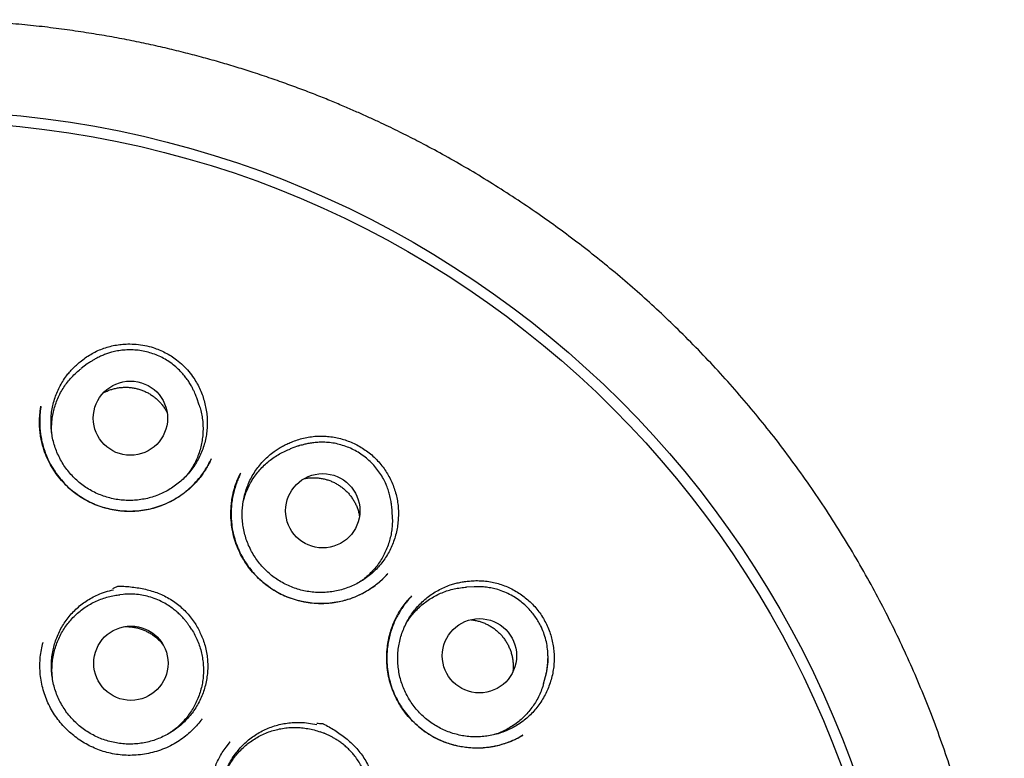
# Model space of a CAD drawing. Header units: millimetres. Extents: x 8 to 676, y 12 to 869.
# Tile 69 of 75: x 405 to 422, y 857 to 869. Entities that reach past the tile are written whole.
import ezdxf

# ---------------------------------------------------------------- set-up
doc = ezdxf.new("R2010")
doc.units = ezdxf.units.MM

msp = doc.modelspace()

# ---------------------------------------------------------------- linework, layer by layer
at = {"color": 7, "linetype": 'Continuous', "lineweight": 30}
for p, q in [((406.604, 863.172), (406.503, 863.095)), ((408.448, 862.495), (408.408, 862.615)), ((410.069, 861.815), (409.95, 861.772)), ((411.633, 860.625), (411.63, 860.751)), ((412.981, 859.498), (412.855, 859.491)), ((412.988, 859.498), (412.981, 859.498)), ((412.988, 859.498), (412.981, 859.498)), ((407.195, 859.373), (407.139, 859.368)), ((411.951, 859.344), (411.953, 859.346)), ((408.322, 858.798), (408.292, 858.845)), ((405.873, 858.579), (405.868, 858.557)), ((414.124, 857.899), (414.159, 858.021)), ((408.492, 857.315), (408.497, 857.321)), ((410.496, 857.087), (410.444, 857.106)), ((413.784, 857.053), (413.777, 857.049))]:
    msp.add_line(p, q, dxfattribs=at)
for centre, radius in [((403.836, 850.997), 16.35), ((403.836, 850.997), 16.174), ((407.315, 862.278), 0.612), ((410.485, 860.752), 0.612), ((413.068, 858.361), 0.612), ((407.323, 858.238), 0.612)]:
    msp.add_circle(centre, radius, dxfattribs=at)
msp.add_arc((413.047, 858.338), 1.156, 344.1025, 0.2321, dxfattribs=at)
for points, knots in [([(413.608, 835.879), (413.613, 835.883), (413.626, 835.892), (413.655, 835.912), (413.697, 835.942), (413.756, 835.983), (413.826, 836.031), (413.903, 836.084), (414.014, 836.161), (414.159, 836.263), (414.337, 836.392), (414.525, 836.531), (414.72, 836.68), (414.924, 836.84), (415.136, 837.011), (415.338, 837.181), (415.53, 837.346), (415.708, 837.502), (415.883, 837.661), (416.055, 837.821), (416.265, 838.022), (416.511, 838.266), (416.789, 838.553), (417.056, 838.842), (417.311, 839.131), (417.561, 839.425), (417.804, 839.725), (418.041, 840.03), (418.269, 840.336), (418.488, 840.644), (418.7, 840.955), (418.905, 841.271), (419.103, 841.589), (419.311, 841.939), (419.526, 842.321), (419.745, 842.736), (419.954, 843.156), (420.151, 843.582), (420.341, 844.022), (420.523, 844.476), (420.696, 844.946), (420.856, 845.421), (421.003, 845.901), (421.137, 846.386), (421.254, 846.864), (421.357, 847.334), (421.445, 847.797), (421.521, 848.26), (421.585, 848.725), (421.638, 849.201), (421.678, 849.687), (421.706, 850.185), (421.72, 850.684), (421.72, 851.185), (421.706, 851.688), (421.678, 852.18), (421.638, 852.662), (421.586, 853.131), (421.522, 853.598), (421.446, 854.062), (421.356, 854.532), (421.252, 855.009), (421.133, 855.492), (421, 855.972), (420.854, 856.449), (420.693, 856.923), (420.523, 857.385), (420.343, 857.833), (420.155, 858.268), (419.956, 858.697), (419.746, 859.119), (419.521, 859.543), (419.281, 859.969), (419.024, 860.395), (418.756, 860.813), (418.476, 861.225), (418.185, 861.628), (417.888, 862.017), (417.586, 862.391), (417.279, 862.751), (416.963, 863.103), (416.637, 863.447), (416.312, 863.771), (415.99, 864.077), (415.671, 864.366), (415.345, 864.647), (415.013, 864.92), (414.674, 865.184), (414.332, 865.439), (413.978, 865.689), (413.615, 865.933), (413.243, 866.17), (412.874, 866.393), (412.509, 866.602), (412.218, 866.759), (412.002, 866.872), (411.86, 866.944), (411.716, 867.016), (411.565, 867.089), (411.404, 867.165), (411.231, 867.245), (411.045, 867.329), (410.844, 867.416), (410.625, 867.508), (410.389, 867.603), (410.139, 867.7), (409.874, 867.797), (409.594, 867.895), (409.315, 867.988), (409.038, 868.074), (408.765, 868.155), (408.481, 868.234), (408.187, 868.31), (407.885, 868.384), (407.573, 868.453), (407.254, 868.519), (406.923, 868.58), (406.58, 868.637), (406.224, 868.689), (405.854, 868.736), (405.473, 868.775), (405.08, 868.807), (404.676, 868.831), (404.26, 868.846), (403.979, 868.848), (403.836, 868.849)], [0, 0, 0, 0, 0.000552, 0.001205, 0.002456, 0.004012, 0.005886, 0.007981, 0.01016, 0.014683, 0.019527, 0.024569, 0.029914, 0.035556, 0.041491, 0.047717, 0.052815, 0.058019, 0.063172, 0.06827, 0.073314, 0.082189, 0.090899, 0.099447, 0.107837, 0.116073, 0.124646, 0.133059, 0.141311, 0.149527, 0.157735, 0.165924, 0.174094, 0.182247, 0.192479, 0.202698, 0.212911, 0.223125, 0.233347, 0.244204, 0.255084, 0.265996, 0.276945, 0.287894, 0.298822, 0.309094, 0.319334, 0.329556, 0.339769, 0.349978, 0.360811, 0.371658, 0.382526, 0.393429, 0.404375, 0.415334, 0.425647, 0.435926, 0.446176, 0.456406, 0.466622, 0.477451, 0.48828, 0.499119, 0.509976, 0.52086, 0.531779, 0.542113, 0.552435, 0.562723, 0.572982, 0.583219, 0.594058, 0.604885, 0.615704, 0.626524, 0.637356, 0.648208, 0.658466, 0.668759, 0.679071, 0.689384, 0.699684, 0.709041, 0.718401, 0.727768, 0.737143, 0.746507, 0.755832, 0.76498, 0.77481, 0.784408, 0.793782, 0.80294, 0.811886, 0.815386, 0.818854, 0.822294, 0.825904, 0.829787, 0.833941, 0.83837, 0.843075, 0.8483, 0.853836, 0.859683, 0.865835, 0.872288, 0.879035, 0.885031, 0.891231, 0.897638, 0.904251, 0.911072, 0.917975, 0.925081, 0.932392, 0.939912, 0.947802, 0.955915, 0.964256, 0.972828, 0.981639, 0.990694, 1, 1, 1, 1]), ([(406.487, 863.208), (406.515, 863.23), (406.57, 863.274), (406.66, 863.332), (406.754, 863.382), (406.853, 863.424), (406.954, 863.457), (407.058, 863.481), (407.164, 863.497), (407.282, 863.504), (407.412, 863.5), (407.553, 863.48), (407.68, 863.447), (407.792, 863.406), (407.891, 863.36), (407.986, 863.305), (408.084, 863.237), (408.182, 863.152), (408.278, 863.05), (408.356, 862.946), (408.418, 862.845), (408.467, 862.747), (408.508, 862.646), (408.527, 862.576), (408.537, 862.541)], [0, 0, 0, 0, 0.0414575, 0.0830604, 0.1246565, 0.1661048, 0.2075898, 0.2492262, 0.2908707, 0.3323666, 0.3873413, 0.44248, 0.4974493, 0.5397651, 0.5822438, 0.6247246, 0.6670432, 0.7214283, 0.7759745, 0.8303619, 0.8726962, 0.9151906, 0.9576769, 1, 1, 1, 1]), ([(408.408, 862.615), (408.406, 862.623), (408.4, 862.64), (408.386, 862.673), (408.368, 862.714), (408.344, 862.764), (408.313, 862.82), (408.275, 862.883), (408.23, 862.947), (408.174, 863.016), (408.105, 863.088), (408.023, 863.159), (407.934, 863.223), (407.839, 863.278), (407.738, 863.324), (407.633, 863.36), (407.525, 863.386), (407.415, 863.402), (407.307, 863.407), (407.202, 863.402), (407.101, 863.388), (407.013, 863.368), (406.936, 863.345), (406.87, 863.32), (406.808, 863.292), (406.751, 863.263), (406.702, 863.235), (406.66, 863.21), (406.627, 863.189), (406.611, 863.177), (406.604, 863.172)], [0, 0, 0, 0, 0.013216, 0.029775, 0.050248, 0.074929, 0.103988, 0.137536, 0.173741, 0.210111, 0.258836, 0.307835, 0.357109, 0.406659, 0.456485, 0.506589, 0.556971, 0.607098, 0.65585, 0.703193, 0.749127, 0.793653, 0.826127, 0.857809, 0.888699, 0.918391, 0.94419, 0.965932, 0.984208, 1, 1, 1, 1]), ([(408.537, 862.541), (408.545, 862.507), (408.562, 862.437), (408.577, 862.331), (408.584, 862.222), (408.58, 862.113), (408.568, 862.005), (408.547, 861.9), (408.517, 861.795), (408.478, 861.694), (408.431, 861.597), (408.376, 861.504), (408.313, 861.415), (408.242, 861.332), (408.165, 861.256), (408.083, 861.187), (407.993, 861.124), (407.899, 861.069), (407.801, 861.023), (407.7, 860.985), (407.595, 860.955), (407.488, 860.935), (407.38, 860.923), (407.272, 860.921), (407.163, 860.927), (407.055, 860.943), (406.95, 860.968), (406.847, 861.001), (406.746, 861.043), (406.649, 861.094), (406.557, 861.152), (406.471, 861.217), (406.39, 861.291), (406.316, 861.37), (406.249, 861.455), (406.189, 861.545), (406.137, 861.641), (406.093, 861.74), (406.057, 861.843), (406.031, 861.947), (406.013, 862.055), (406.005, 862.163), (406.006, 862.272), (406.015, 862.379), (406.034, 862.486), (406.062, 862.591), (406.099, 862.693), (406.144, 862.791), (406.198, 862.885), (406.254, 862.968), (406.311, 863.039), (406.365, 863.099), (406.424, 863.156), (406.466, 863.191), (406.487, 863.208)], [0, 0, 0, 0, 0.019258, 0.03865, 0.058464, 0.078423, 0.097751, 0.117214, 0.136887, 0.156846, 0.176104, 0.195496, 0.215309, 0.235269, 0.254597, 0.27406, 0.293732, 0.313692, 0.33302, 0.352483, 0.372155, 0.392115, 0.411443, 0.430906, 0.450578, 0.470537, 0.489865, 0.509329, 0.529001, 0.54896, 0.568288, 0.587751, 0.607424, 0.627383, 0.646711, 0.666174, 0.685847, 0.705806, 0.725134, 0.744597, 0.76427, 0.784229, 0.803557, 0.82302, 0.842693, 0.862652, 0.88191, 0.901443, 0.921116, 0.941075, 0.955688, 0.97036, 0.98515, 1, 1, 1, 1]), ([(406.017, 862.043), (406.016, 862.077), (406.014, 862.147), (406.022, 862.251), (406.038, 862.356), (406.063, 862.457), (406.096, 862.556), (406.139, 862.653), (406.189, 862.745), (406.246, 862.833), (406.311, 862.915), (406.383, 862.992), (406.447, 863.053), (406.49, 863.084), (406.503, 863.094)], [0, 0, 0, 0, 0.084678, 0.172624, 0.261217, 0.346698, 0.432772, 0.520718, 0.609311, 0.694792, 0.780866, 0.868812, 0.957405, 1, 1, 1, 1]), ([(406.87, 862.696), (406.876, 862.699), (406.9, 862.713), (406.946, 862.733), (407.006, 862.755), (407.069, 862.771), (407.134, 862.783), (407.198, 862.788), (407.263, 862.789), (407.328, 862.784), (407.392, 862.773), (407.455, 862.757), (407.516, 862.736), (407.576, 862.71), (407.633, 862.679), (407.688, 862.643), (407.738, 862.603), (407.786, 862.559), (407.83, 862.51), (407.869, 862.459), (407.899, 862.413), (407.915, 862.382), (407.92, 862.371)], [0, 0, 0, 0, 0.016142, 0.068237, 0.120693, 0.174291, 0.228282, 0.280377, 0.332834, 0.386432, 0.440423, 0.492518, 0.544975, 0.598572, 0.652564, 0.704659, 0.757115, 0.810713, 0.864705, 0.916799, 0.969256, 1, 1, 1, 1]), ([(408.448, 862.495), (408.458, 862.464), (408.477, 862.401), (408.497, 862.302), (408.51, 862.198), (408.513, 862.093), (408.508, 861.988), (408.493, 861.884), (408.471, 861.782), (408.439, 861.681), (408.399, 861.584), (408.351, 861.491), (408.302, 861.411), (408.266, 861.364), (408.251, 861.345)], [0, 0, 0, 0, 0.078678, 0.16348, 0.248871, 0.336119, 0.424009, 0.508811, 0.594202, 0.68145, 0.76934, 0.854142, 0.939533, 1, 1, 1, 1]), ([(408.647, 861.607), (408.636, 861.583), (408.613, 861.533), (408.571, 861.457), (408.522, 861.378), (408.464, 861.3), (408.392, 861.216), (408.307, 861.13), (408.205, 861.045), (408.095, 860.968), (407.975, 860.899), (407.846, 860.842), (407.711, 860.796), (407.57, 860.764), (407.428, 860.745), (407.285, 860.74), (407.143, 860.748), (407.003, 860.769), (406.867, 860.804), (406.735, 860.85), (406.61, 860.909), (406.491, 860.979), (406.38, 861.059), (406.275, 861.149), (406.179, 861.25), (406.091, 861.36), (406.013, 861.479), (405.946, 861.606), (405.898, 861.726), (405.865, 861.835), (405.843, 861.931), (405.826, 862.031), (405.817, 862.133), (405.816, 862.233), (405.82, 862.324), (405.828, 862.405), (405.837, 862.455), (405.84, 862.479)], [0, 0, 0, 0, 0.019626, 0.04029, 0.062058, 0.084987, 0.108754, 0.138986, 0.169815, 0.201263, 0.233361, 0.266149, 0.299497, 0.333185, 0.366643, 0.399854, 0.432841, 0.465629, 0.498251, 0.530748, 0.56301, 0.594926, 0.626683, 0.658745, 0.691148, 0.723895, 0.756992, 0.790456, 0.824315, 0.847123, 0.870121, 0.892868, 0.918357, 0.941802, 0.96321, 0.982599, 1, 1, 1, 1]), ([(405.839, 862.471), (405.836, 862.449), (405.829, 862.407), (405.824, 862.344), (405.82, 862.27), (405.819, 862.182), (405.824, 862.083), (405.837, 861.984), (405.856, 861.887), (405.884, 861.785), (405.92, 861.681), (405.969, 861.57), (406.032, 861.455), (406.11, 861.34), (406.197, 861.233), (406.292, 861.137), (406.394, 861.05), (406.502, 860.974), (406.616, 860.909), (406.734, 860.854), (406.857, 860.811), (406.984, 860.777), (407.116, 860.755), (407.25, 860.743), (407.387, 860.744), (407.524, 860.758), (407.661, 860.786), (407.797, 860.827), (407.929, 860.881), (408.056, 860.949), (408.178, 861.029), (408.292, 861.122), (408.398, 861.226), (408.493, 861.341), (408.575, 861.463), (408.618, 861.549), (408.639, 861.591)], [0, 0, 0, 0, 0.015715, 0.030589, 0.04493, 0.067897, 0.093157, 0.11504, 0.138436, 0.163249, 0.189444, 0.216244, 0.249354, 0.282045, 0.314325, 0.3462, 0.377683, 0.408796, 0.439558, 0.469982, 0.500477, 0.531405, 0.562747, 0.594482, 0.626591, 0.659068, 0.691921, 0.725161, 0.758817, 0.792849, 0.827133, 0.861679, 0.89651, 0.931662, 0.967152, 1, 1, 1, 1]), ([(411.73, 860.643), (411.728, 860.607), (411.725, 860.536), (411.707, 860.43), (411.681, 860.324), (411.646, 860.221), (411.603, 860.122), (411.552, 860.027), (411.492, 859.936), (411.425, 859.85), (411.351, 859.771), (411.272, 859.699), (411.185, 859.633), (411.093, 859.575), (410.997, 859.524), (410.898, 859.483), (410.794, 859.449), (410.688, 859.424), (410.581, 859.409), (410.473, 859.402), (410.364, 859.405), (410.255, 859.417), (410.149, 859.437), (410.045, 859.467), (409.942, 859.505), (409.844, 859.552), (409.75, 859.607), (409.662, 859.669), (409.578, 859.739), (409.5, 859.816), (409.43, 859.899), (409.367, 859.987), (409.311, 860.08), (409.263, 860.178), (409.224, 860.28), (409.194, 860.383), (409.172, 860.49), (409.159, 860.598), (409.156, 860.706), (409.161, 860.814), (409.176, 860.922), (409.2, 861.028), (409.233, 861.131), (409.273, 861.231), (409.323, 861.328), (409.381, 861.42), (409.446, 861.506), (409.518, 861.586), (409.597, 861.661), (409.675, 861.723), (409.75, 861.775), (409.82, 861.816), (409.893, 861.853), (409.943, 861.874), (409.968, 861.885)], [0, 0, 0, 0, 0.019258, 0.03865, 0.058464, 0.078423, 0.097751, 0.117214, 0.136887, 0.156846, 0.176104, 0.195496, 0.215309, 0.235269, 0.254597, 0.27406, 0.293732, 0.313692, 0.33302, 0.352483, 0.372155, 0.392115, 0.411443, 0.430906, 0.450578, 0.470537, 0.489865, 0.509329, 0.529001, 0.54896, 0.568288, 0.587751, 0.607424, 0.627383, 0.646711, 0.666174, 0.685847, 0.705806, 0.725134, 0.744597, 0.76427, 0.784229, 0.803557, 0.82302, 0.842693, 0.862652, 0.88191, 0.901443, 0.921116, 0.941075, 0.955688, 0.97036, 0.98515, 1, 1, 1, 1]), ([(409.968, 861.885), (410.001, 861.897), (410.066, 861.923), (410.168, 861.951), (410.274, 861.971), (410.38, 861.983), (410.487, 861.984), (410.593, 861.977), (410.699, 861.961), (410.803, 861.936), (410.904, 861.903), (411.002, 861.862), (411.097, 861.812), (411.187, 861.755), (411.273, 861.69), (411.354, 861.617), (411.428, 861.536), (411.495, 861.451), (411.553, 861.362), (411.602, 861.27), (411.645, 861.173), (411.68, 861.073), (411.707, 860.969), (411.724, 860.863), (411.734, 860.753), (411.732, 860.68), (411.73, 860.643)], [0, 0, 0, 0, 0.0408035, 0.0818793, 0.1238293, 0.1660903, 0.2068974, 0.2484569, 0.2900181, 0.3323391, 0.3729233, 0.4141924, 0.4554609, 0.497442, 0.5390263, 0.581416, 0.6238065, 0.6670328, 0.7071981, 0.7480279, 0.7888579, 0.8303699, 0.8719834, 0.9138936, 0.9567722, 1, 1, 1, 1]), ([(411.63, 860.751), (411.629, 860.766), (411.627, 860.795), (411.62, 860.842), (411.614, 860.886), (411.608, 860.929), (411.599, 860.974), (411.585, 861.032), (411.563, 861.104), (411.53, 861.191), (411.485, 861.282), (411.429, 861.374), (411.363, 861.463), (411.288, 861.546), (411.205, 861.621), (411.115, 861.688), (411.019, 861.746), (410.918, 861.794), (410.813, 861.832), (410.705, 861.86), (410.599, 861.877), (410.498, 861.883), (410.404, 861.881), (410.32, 861.873), (410.255, 861.862), (410.208, 861.852), (410.176, 861.844), (410.14, 861.835), (410.11, 861.827), (410.085, 861.821), (410.075, 861.817), (410.069, 861.815)], [0, 0, 0, 0, 0.024901, 0.047405, 0.065756, 0.085069, 0.105845, 0.128086, 0.165988, 0.207502, 0.253102, 0.302278, 0.352507, 0.402734, 0.452959, 0.503183, 0.553408, 0.603633, 0.65386, 0.70409, 0.753266, 0.798867, 0.840783, 0.879013, 0.913557, 0.929447, 0.944406, 0.958341, 0.978488, 0.988943, 1, 1, 1, 1]), ([(409.175, 860.902), (409.181, 860.925), (409.195, 860.983), (409.227, 861.071), (409.27, 861.167), (409.322, 861.259), (409.38, 861.346), (409.446, 861.427), (409.519, 861.504), (409.598, 861.573), (409.682, 861.636), (409.771, 861.69), (409.86, 861.736), (409.922, 861.76), (409.951, 861.771)], [0, 0, 0, 0, 0.059673, 0.145199, 0.232585, 0.320613, 0.40555, 0.491076, 0.578462, 0.66649, 0.751427, 0.836953, 0.924339, 1, 1, 1, 1]), ([(411.56, 859.718), (411.555, 859.713), (411.545, 859.701), (411.524, 859.678), (411.495, 859.647), (411.455, 859.607), (411.405, 859.563), (411.343, 859.513), (411.269, 859.461), (411.185, 859.41), (411.094, 859.362), (411.001, 859.322), (410.906, 859.288), (410.809, 859.261), (410.696, 859.238), (410.566, 859.223), (410.421, 859.219), (410.278, 859.23), (410.137, 859.254), (410, 859.291), (409.866, 859.341), (409.738, 859.404), (409.617, 859.479), (409.504, 859.565), (409.4, 859.661), (409.305, 859.766), (409.22, 859.88), (409.146, 860.001), (409.084, 860.13), (409.034, 860.267), (408.998, 860.41), (408.976, 860.557), (408.969, 860.691), (408.974, 860.81), (408.984, 860.912), (409, 861.004), (409.018, 861.085), (409.037, 861.15), (409.057, 861.206), (409.075, 861.254), (409.093, 861.294), (409.108, 861.325), (409.12, 861.35), (409.127, 861.363), (409.13, 861.369)], [0, 0, 0, 0, 0.005354, 0.012358, 0.023047, 0.036292, 0.05213, 0.070585, 0.091605, 0.115724, 0.139685, 0.163504, 0.187117, 0.210488, 0.233635, 0.267957, 0.301839, 0.335305, 0.368405, 0.401491, 0.434707, 0.467924, 0.501042, 0.534096, 0.567103, 0.600071, 0.633003, 0.666002, 0.699404, 0.733264, 0.7676, 0.802421, 0.837711, 0.861491, 0.885458, 0.909602, 0.927299, 0.943188, 0.957204, 0.969362, 0.979682, 0.988191, 0.994934, 1, 1, 1, 1]), ([(409.133, 861.374), (409.128, 861.365), (409.119, 861.346), (409.106, 861.313), (409.091, 861.279), (409.071, 861.229), (409.044, 861.156), (409.018, 861.064), (408.997, 860.967), (408.982, 860.867), (408.974, 860.757), (408.974, 860.644), (408.983, 860.52), (409.005, 860.389), (409.042, 860.254), (409.09, 860.125), (409.15, 860.003), (409.218, 859.888), (409.296, 859.782), (409.381, 859.684), (409.471, 859.596), (409.537, 859.544), (409.569, 859.519)], [0, 0, 0, 0, 0.0168037, 0.033484, 0.0509272, 0.0699658, 0.1131136, 0.1630309, 0.2078531, 0.257034, 0.3105991, 0.3664482, 0.4218102, 0.4903767, 0.5579507, 0.6243535, 0.6896595, 0.753907, 0.817114, 0.8792911, 0.9408531, 1, 1, 1, 1]), ([(410.183, 861.282), (410.19, 861.283), (410.217, 861.289), (410.267, 861.295), (410.331, 861.298), (410.396, 861.295), (410.461, 861.287), (410.524, 861.274), (410.586, 861.255), (410.647, 861.231), (410.705, 861.202), (410.761, 861.168), (410.813, 861.13), (410.863, 861.087), (410.908, 861.041), (410.949, 860.991), (410.986, 860.937), (411.019, 860.881), (411.046, 860.822), (411.068, 860.761), (411.084, 860.708), (411.089, 860.675), (411.091, 860.663)], [0, 0, 0, 0, 0.016931, 0.069021, 0.121474, 0.175067, 0.229055, 0.281146, 0.333598, 0.387191, 0.441179, 0.49327, 0.545722, 0.599315, 0.653303, 0.705394, 0.757846, 0.811439, 0.865427, 0.917518, 0.96997, 1, 1, 1, 1]), ([(411.632, 860.625), (411.632, 860.606), (411.634, 860.552), (411.627, 860.464), (411.612, 860.36), (411.587, 860.259), (411.554, 860.159), (411.513, 860.062), (411.463, 859.969), (411.407, 859.882), (411.342, 859.798), (411.271, 859.721), (411.196, 859.651), (411.142, 859.611), (411.117, 859.591)], [0, 0, 0, 0, 0.045914, 0.134811, 0.220585, 0.306954, 0.395202, 0.484099, 0.569873, 0.656242, 0.74449, 0.833387, 0.919161, 1, 1, 1, 1]), ([(409.577, 859.513), (409.611, 859.489), (409.681, 859.439), (409.796, 859.377), (409.917, 859.324), (410.045, 859.281), (410.176, 859.25), (410.311, 859.23), (410.439, 859.223), (410.559, 859.226), (410.672, 859.238), (410.787, 859.259), (410.903, 859.291), (411.013, 859.33), (411.115, 859.377), (411.21, 859.429), (411.304, 859.488), (411.394, 859.557), (411.477, 859.629), (411.526, 859.681), (411.549, 859.705)], [0, 0, 0, 0, 0.0581913, 0.1186239, 0.1796658, 0.241317, 0.303551, 0.3663259, 0.4295979, 0.4805946, 0.5327821, 0.5865413, 0.6418814, 0.6988414, 0.7475787, 0.7974844, 0.8485697, 0.9008445, 0.9543213, 1, 1, 1, 1]), ([(414.223, 857.887), (414.211, 857.854), (414.186, 857.787), (414.138, 857.691), (414.082, 857.597), (414.018, 857.509), (413.947, 857.427), (413.871, 857.351), (413.787, 857.282), (413.697, 857.22), (413.604, 857.167), (413.506, 857.121), (413.404, 857.083), (413.299, 857.054), (413.192, 857.035), (413.085, 857.024), (412.976, 857.023), (412.868, 857.03), (412.76, 857.047), (412.655, 857.073), (412.552, 857.107), (412.452, 857.15), (412.356, 857.202), (412.266, 857.261), (412.179, 857.328), (412.099, 857.401), (412.025, 857.481), (411.959, 857.567), (411.9, 857.659), (411.848, 857.755), (411.805, 857.855), (411.771, 857.957), (411.745, 858.063), (411.728, 858.171), (411.721, 858.279), (411.722, 858.387), (411.733, 858.496), (411.753, 858.603), (411.781, 858.707), (411.818, 858.808), (411.864, 858.907), (411.918, 859.001), (411.98, 859.09), (412.048, 859.174), (412.125, 859.251), (412.207, 859.322), (412.294, 859.386), (412.387, 859.441), (412.484, 859.49), (412.577, 859.526), (412.664, 859.553), (412.743, 859.571), (412.824, 859.586), (412.878, 859.591), (412.905, 859.593)], [0, 0, 0, 0, 0.019258, 0.03865, 0.058464, 0.078423, 0.097751, 0.117214, 0.136887, 0.156846, 0.176104, 0.195496, 0.215309, 0.235269, 0.254597, 0.27406, 0.293732, 0.313692, 0.33302, 0.352483, 0.372155, 0.392115, 0.411443, 0.430906, 0.450578, 0.470537, 0.489865, 0.509329, 0.529001, 0.54896, 0.568288, 0.587751, 0.607424, 0.627383, 0.646711, 0.666174, 0.685847, 0.705806, 0.725134, 0.744597, 0.76427, 0.784229, 0.803557, 0.82302, 0.842693, 0.862652, 0.88191, 0.901443, 0.921116, 0.941075, 0.955688, 0.97036, 0.98515, 1, 1, 1, 1]), ([(412.905, 859.593), (412.94, 859.596), (413.01, 859.601), (413.116, 859.598), (413.223, 859.586), (413.328, 859.566), (413.43, 859.536), (413.529, 859.498), (413.626, 859.451), (413.718, 859.396), (413.805, 859.335), (413.886, 859.267), (413.962, 859.192), (414.032, 859.11), (414.095, 859.023), (414.15, 858.929), (414.198, 858.83), (414.236, 858.729), (414.265, 858.627), (414.285, 858.524), (414.298, 858.42), (414.301, 858.313), (414.296, 858.206), (414.282, 858.099), (414.259, 857.992), (414.235, 857.922), (414.223, 857.887)], [0, 0, 0, 0, 0.0408035, 0.0818793, 0.1238293, 0.1660903, 0.2068974, 0.2484569, 0.2900181, 0.3323391, 0.3729233, 0.4141924, 0.4554609, 0.497442, 0.5390263, 0.581416, 0.6238065, 0.6670328, 0.7071981, 0.7480279, 0.7888579, 0.8303699, 0.8719834, 0.9138936, 0.9567722, 1, 1, 1, 1]), ([(408.472, 858.725), (408.486, 858.692), (408.515, 858.627), (408.546, 858.524), (408.571, 858.417), (408.585, 858.309), (408.591, 858.2), (408.587, 858.092), (408.574, 857.984), (408.552, 857.878), (408.522, 857.773), (408.483, 857.673), (408.435, 857.575), (408.379, 857.482), (408.315, 857.394), (408.245, 857.312), (408.167, 857.235), (408.083, 857.166), (407.994, 857.104), (407.901, 857.05), (407.802, 857.003), (407.7, 856.965), (407.595, 856.936), (407.489, 856.916), (407.38, 856.905), (407.271, 856.903), (407.163, 856.911), (407.056, 856.927), (406.949, 856.952), (406.846, 856.986), (406.746, 857.029), (406.65, 857.08), (406.558, 857.139), (406.472, 857.205), (406.392, 857.279), (406.318, 857.358), (406.251, 857.444), (406.192, 857.535), (406.14, 857.631), (406.097, 857.73), (406.062, 857.834), (406.036, 857.94), (406.02, 858.047), (406.012, 858.154), (406.013, 858.264), (406.024, 858.372), (406.043, 858.479), (406.072, 858.583), (406.109, 858.685), (406.155, 858.784), (406.209, 858.878), (406.27, 858.967), (406.339, 859.051), (406.415, 859.129), (406.497, 859.2), (406.585, 859.264), (406.678, 859.32), (406.784, 859.372), (406.903, 859.419), (406.99, 859.44), (407.034, 859.45)], [0, 0, 0, 0, 0.016793, 0.033704, 0.050981, 0.068386, 0.085256, 0.102243, 0.119367, 0.136772, 0.153627, 0.170599, 0.187754, 0.205159, 0.221952, 0.238985, 0.25614, 0.273545, 0.290399, 0.307371, 0.324526, 0.341931, 0.3588, 0.375788, 0.392912, 0.410317, 0.427187, 0.444174, 0.461298, 0.478703, 0.495573, 0.512561, 0.529685, 0.54709, 0.563959, 0.580947, 0.598071, 0.615476, 0.632345, 0.649333, 0.666457, 0.683862, 0.700731, 0.717719, 0.734843, 0.752248, 0.769118, 0.786105, 0.803229, 0.820634, 0.837428, 0.854461, 0.871616, 0.88902, 0.905875, 0.922847, 0.940002, 0.957407, 0.978586, 1, 1, 1, 1]), ([(407.027, 859.471), (407.054, 859.484), (407.082, 859.497), (407.111, 859.509), (407.113, 859.51), (407.114, 859.51), (407.115, 859.51), (407.118, 859.51), (407.13, 859.51), (407.178, 859.509), (407.261, 859.504), (407.371, 859.492), (407.48, 859.475), (407.589, 859.452), (407.697, 859.422), (407.801, 859.383), (407.902, 859.336), (408, 859.278), (408.091, 859.213), (408.174, 859.143), (408.249, 859.067), (408.319, 858.984), (408.379, 858.899), (408.431, 858.812), (408.458, 858.754), (408.472, 858.725)], [0, 0, 0, 0, 0.050149, 0.052951, 0.053914, 0.053975, 0.05422, 0.0552, 0.059117, 0.074789, 0.137497, 0.200277, 0.263053, 0.326606, 0.390144, 0.453121, 0.516089, 0.581094, 0.646101, 0.706277, 0.766453, 0.82831, 0.890165, 0.944918, 1, 1, 1, 1]), ([(411.856, 858.887), (411.863, 858.899), (411.887, 858.941), (411.936, 859.008), (412.003, 859.089), (412.077, 859.164), (412.158, 859.232), (412.243, 859.293), (412.333, 859.346), (412.428, 859.392), (412.526, 859.43), (412.627, 859.459), (412.729, 859.479), (412.806, 859.489), (412.848, 859.49), (412.855, 859.49)], [0, 0, 0, 0, 0.034839, 0.119635, 0.20502, 0.292261, 0.380145, 0.464941, 0.550326, 0.637567, 0.725451, 0.810247, 0.895631, 0.982873, 1, 1, 1, 1]), ([(414.159, 858.021), (414.161, 858.03), (414.167, 858.05), (414.174, 858.085), (414.18, 858.125), (414.188, 858.175), (414.195, 858.237), (414.199, 858.309), (414.198, 858.398), (414.189, 858.502), (414.166, 858.622), (414.129, 858.742), (414.083, 858.848), (414.032, 858.939), (413.981, 859.016), (413.922, 859.092), (413.853, 859.166), (413.775, 859.237), (413.688, 859.302), (413.591, 859.361), (413.484, 859.413), (413.379, 859.45), (413.278, 859.476), (413.182, 859.492), (413.085, 859.5), (413.02, 859.498), (412.988, 859.498)], [0, 0, 0, 0, 0.015634, 0.032534, 0.051079, 0.071564, 0.102267, 0.13575, 0.170128, 0.22334, 0.278541, 0.33573, 0.394909, 0.43548, 0.477303, 0.52103, 0.566688, 0.614293, 0.663858, 0.715397, 0.76892, 0.824437, 0.867396, 0.911479, 0.956687, 1, 1, 1, 1]), ([(406.03, 857.988), (406.027, 858.019), (406.021, 858.084), (406.022, 858.186), (406.031, 858.291), (406.049, 858.395), (406.076, 858.497), (406.111, 858.595), (406.155, 858.692), (406.206, 858.784), (406.265, 858.871), (406.331, 858.952), (406.404, 859.029), (406.483, 859.098), (406.568, 859.161), (406.656, 859.216), (406.751, 859.264), (406.849, 859.303), (406.949, 859.334), (407.046, 859.356), (407.11, 859.364), (407.139, 859.367)], [0, 0, 0, 0, 0.047692, 0.100507, 0.15447, 0.20883, 0.26128, 0.314095, 0.368058, 0.422418, 0.474868, 0.527682, 0.581646, 0.636005, 0.688456, 0.74127, 0.795233, 0.849593, 0.902044, 0.954858, 1, 1, 1, 1]), ([(408.292, 858.845), (408.284, 858.857), (408.267, 858.882), (408.237, 858.922), (408.199, 858.968), (408.154, 859.017), (408.1, 859.069), (408.036, 859.123), (407.963, 859.177), (407.873, 859.233), (407.768, 859.285), (407.651, 859.328), (407.534, 859.358), (407.419, 859.375), (407.305, 859.382), (407.231, 859.376), (407.195, 859.373)], [0, 0, 0, 0, 0.034249, 0.07432, 0.120449, 0.172785, 0.231435, 0.29648, 0.367995, 0.444155, 0.543676, 0.640342, 0.734242, 0.825449, 0.914022, 1, 1, 1, 1]), ([(413.782, 857.05), (413.773, 857.044), (413.755, 857.033), (413.72, 857.012), (413.675, 856.987), (413.619, 856.961), (413.556, 856.935), (413.489, 856.911), (413.41, 856.887), (413.318, 856.865), (413.212, 856.848), (413.101, 856.838), (412.984, 856.837), (412.871, 856.845), (412.762, 856.86), (412.661, 856.882), (412.561, 856.911), (412.465, 856.946), (412.372, 856.988), (412.269, 857.043), (412.158, 857.115), (412.044, 857.207), (411.94, 857.307), (411.848, 857.415), (411.767, 857.53), (411.698, 857.651), (411.639, 857.78), (411.594, 857.915), (411.561, 858.056), (411.542, 858.202), (411.537, 858.351), (411.547, 858.491), (411.567, 858.621), (411.595, 858.737), (411.631, 858.846), (411.672, 858.946), (411.722, 859.043), (411.777, 859.135), (411.83, 859.208), (411.871, 859.261), (411.9, 859.294), (411.929, 859.323), (411.945, 859.339), (411.953, 859.347)], [0, 0, 0, 0, 0.008228, 0.01753, 0.030308, 0.045033, 0.061169, 0.077905, 0.095218, 0.119208, 0.144247, 0.170346, 0.197517, 0.225774, 0.25008, 0.274359, 0.298461, 0.322404, 0.346173, 0.369663, 0.404381, 0.438527, 0.472119, 0.505165, 0.537673, 0.570071, 0.602897, 0.636177, 0.669929, 0.704158, 0.738848, 0.773971, 0.802366, 0.83079, 0.857793, 0.883116, 0.906765, 0.933986, 0.958625, 0.969961, 0.980496, 0.990421, 1, 1, 1, 1]), ([(411.945, 859.339), (411.939, 859.332), (411.928, 859.32), (411.91, 859.298), (411.893, 859.279), (411.876, 859.258), (411.851, 859.227), (411.818, 859.184), (411.778, 859.126), (411.736, 859.057), (411.694, 858.978), (411.654, 858.89), (411.618, 858.796), (411.59, 858.7), (411.567, 858.602), (411.549, 858.488), (411.54, 858.358), (411.543, 858.212), (411.561, 858.069), (411.592, 857.93), (411.636, 857.796), (411.693, 857.668), (411.761, 857.545), (411.841, 857.429), (411.931, 857.319), (412.033, 857.218), (412.144, 857.127), (412.265, 857.047), (412.395, 856.979), (412.531, 856.924), (412.672, 856.882), (412.814, 856.855), (412.955, 856.842), (413.093, 856.841), (413.229, 856.854), (413.351, 856.877), (413.46, 856.907), (413.553, 856.939), (413.639, 856.975), (413.716, 857.012), (413.762, 857.04), (413.785, 857.052)], [0, 0, 0, 0, 0.007273, 0.013372, 0.019122, 0.025553, 0.032694, 0.047147, 0.063864, 0.082814, 0.103962, 0.127275, 0.1512, 0.174916, 0.198433, 0.221759, 0.256401, 0.290663, 0.32459, 0.358161, 0.391181, 0.423894, 0.4568, 0.489926, 0.523276, 0.556855, 0.590679, 0.624779, 0.659175, 0.693882, 0.728427, 0.762366, 0.795674, 0.828329, 0.860327, 0.89168, 0.916305, 0.939914, 0.961706, 0.981723, 1, 1, 1, 1]), ([(412.932, 858.954), (412.939, 858.954), (412.967, 858.951), (413.016, 858.942), (413.079, 858.926), (413.14, 858.904), (413.2, 858.877), (413.256, 858.846), (413.31, 858.81), (413.361, 858.769), (413.408, 858.724), (413.451, 858.675), (413.49, 858.623), (413.525, 858.568), (413.554, 858.51), (413.579, 858.45), (413.599, 858.388), (413.613, 858.325), (413.622, 858.26), (413.625, 858.196), (413.624, 858.139), (413.619, 858.104), (413.618, 858.09)], [0, 0, 0, 0, 0.017113, 0.068969, 0.121185, 0.174536, 0.22828, 0.280136, 0.332351, 0.385703, 0.439446, 0.491302, 0.543518, 0.596869, 0.650613, 0.702469, 0.754685, 0.808036, 0.86178, 0.913636, 0.965851, 1, 1, 1, 1]), ([(407.224, 858.841), (407.24, 858.841), (407.276, 858.842), (407.334, 858.837), (407.398, 858.827), (407.461, 858.811), (407.523, 858.79), (407.582, 858.764), (407.639, 858.733), (407.694, 858.697), (407.745, 858.657), (407.792, 858.612), (407.83, 858.572), (407.85, 858.545), (407.857, 858.536)], [0, 0, 0, 0, 0.06256, 0.150021, 0.23809, 0.328074, 0.418719, 0.506181, 0.594249, 0.684233, 0.774879, 0.86234, 0.950408, 1, 1, 1, 1]), ([(408.322, 858.798), (408.323, 858.796), (408.344, 858.766), (408.378, 858.703), (408.423, 858.609), (408.46, 858.51), (408.488, 858.408), (408.507, 858.305), (408.518, 858.2), (408.52, 858.095), (408.513, 857.989), (408.497, 857.886), (408.472, 857.784), (408.439, 857.683), (408.397, 857.586), (408.348, 857.494), (408.291, 857.406), (408.227, 857.322), (408.155, 857.244), (408.078, 857.174), (408.001, 857.113), (407.947, 857.079), (407.922, 857.064)], [0, 0, 0, 0, 0.003267, 0.055366, 0.107827, 0.161429, 0.215425, 0.267524, 0.319985, 0.373587, 0.427583, 0.479682, 0.532143, 0.585745, 0.639741, 0.69184, 0.744301, 0.797903, 0.851899, 0.903998, 0.956459, 1, 1, 1, 1]), ([(408.495, 857.318), (408.471, 857.288), (408.423, 857.225), (408.34, 857.138), (408.249, 857.054), (408.146, 856.976), (408.034, 856.905), (407.911, 856.843), (407.781, 856.793), (407.648, 856.756), (407.513, 856.731), (407.378, 856.719), (407.246, 856.718), (407.115, 856.729), (406.989, 856.751), (406.866, 856.783), (406.749, 856.825), (406.637, 856.877), (406.531, 856.936), (406.43, 857.005), (406.333, 857.082), (406.242, 857.167), (406.158, 857.26), (406.081, 857.361), (406.013, 857.469), (405.954, 857.584), (405.906, 857.704), (405.867, 857.829), (405.841, 857.957), (405.825, 858.085), (405.821, 858.213), (405.828, 858.338), (405.844, 858.459), (405.863, 858.536), (405.872, 858.573)], [0, 0, 0, 0, 0.028643, 0.058208, 0.088725, 0.12023, 0.152768, 0.186334, 0.220634, 0.254634, 0.288088, 0.321007, 0.353399, 0.385269, 0.416628, 0.447495, 0.47789, 0.507823, 0.537371, 0.56712, 0.597186, 0.62755, 0.658196, 0.68911, 0.72029, 0.751747, 0.783488, 0.815535, 0.847514, 0.879115, 0.910347, 0.941218, 0.97175, 1, 1, 1, 1]), ([(414.124, 857.899), (414.122, 857.893), (414.112, 857.852), (414.084, 857.779), (414.042, 857.682), (413.991, 857.591), (413.933, 857.504), (413.867, 857.422), (413.794, 857.346), (413.716, 857.276), (413.632, 857.214), (413.542, 857.158), (413.448, 857.11), (413.371, 857.077), (413.325, 857.064), (413.311, 857.06)], [0, 0, 0, 0, 0.016521, 0.103642, 0.191403, 0.276082, 0.361348, 0.448469, 0.53623, 0.620909, 0.706175, 0.793296, 0.881057, 0.965736, 1, 1, 1, 1]), ([(411.366, 855.948), (411.365, 855.913), (411.362, 855.841), (411.346, 855.735), (411.321, 855.628), (411.287, 855.524), (411.245, 855.424), (411.195, 855.328), (411.137, 855.236), (411.071, 855.15), (410.998, 855.069), (410.919, 854.996), (410.833, 854.928), (410.742, 854.869), (410.647, 854.817), (410.548, 854.774), (410.445, 854.738), (410.339, 854.712), (410.232, 854.695), (410.124, 854.687), (410.015, 854.688), (409.907, 854.698), (409.8, 854.717), (409.695, 854.745), (409.593, 854.783), (409.494, 854.828), (409.399, 854.882), (409.31, 854.943), (409.225, 855.012), (409.147, 855.087), (409.075, 855.169), (409.011, 855.256), (408.954, 855.35), (408.905, 855.447), (408.864, 855.548), (408.833, 855.651), (408.81, 855.758), (408.796, 855.866), (408.791, 855.975), (408.795, 856.082), (408.808, 856.191), (408.831, 856.297), (408.862, 856.401), (408.902, 856.502), (408.95, 856.599), (409.007, 856.692), (409.071, 856.78), (409.142, 856.862), (409.22, 856.938), (409.304, 857.007), (409.393, 857.068), (409.487, 857.122), (409.586, 857.168), (409.688, 857.205), (409.793, 857.233), (409.899, 857.252), (410.008, 857.263), (410.126, 857.264), (410.253, 857.254), (410.341, 857.235), (410.386, 857.226)], [0, 0, 0, 0, 0.016793, 0.033704, 0.050981, 0.068386, 0.085256, 0.102243, 0.119367, 0.136772, 0.153627, 0.170599, 0.187754, 0.205159, 0.221952, 0.238985, 0.25614, 0.273545, 0.290399, 0.307371, 0.324526, 0.341931, 0.3588, 0.375788, 0.392912, 0.410317, 0.427187, 0.444174, 0.461298, 0.478703, 0.495573, 0.512561, 0.529685, 0.54709, 0.563959, 0.580947, 0.598071, 0.615476, 0.632345, 0.649333, 0.666457, 0.683862, 0.700731, 0.717719, 0.734843, 0.752248, 0.769118, 0.786105, 0.803229, 0.820634, 0.837428, 0.854461, 0.871616, 0.88902, 0.905875, 0.922847, 0.940002, 0.957407, 0.978586, 1, 1, 1, 1]), ([(408.844, 856.335), (408.853, 856.362), (408.874, 856.422), (408.917, 856.511), (408.97, 856.603), (409.03, 856.689), (409.096, 856.769), (409.17, 856.845), (409.251, 856.914), (409.336, 856.975), (409.425, 857.029), (409.52, 857.076), (409.619, 857.114), (409.719, 857.143), (409.822, 857.165), (409.927, 857.177), (410.032, 857.181), (410.137, 857.175), (410.241, 857.161), (410.344, 857.139), (410.411, 857.117), (410.444, 857.106)], [0, 0, 0, 0, 0.042478, 0.096212, 0.150342, 0.20257, 0.25516, 0.308895, 0.363024, 0.415252, 0.467843, 0.521578, 0.575707, 0.627935, 0.680526, 0.73426, 0.78839, 0.840618, 0.893209, 0.946943, 1, 1, 1, 1]), ([(410.388, 857.248), (410.418, 857.247), (410.449, 857.246), (410.48, 857.245), (410.483, 857.245), (410.483, 857.245), (410.484, 857.244), (410.487, 857.243), (410.498, 857.238), (410.541, 857.216), (410.613, 857.176), (410.707, 857.118), (410.798, 857.055), (410.886, 856.986), (410.97, 856.913), (411.047, 856.833), (411.118, 856.746), (411.181, 856.651), (411.234, 856.554), (411.278, 856.454), (411.313, 856.353), (411.34, 856.249), (411.358, 856.145), (411.367, 856.045), (411.367, 855.981), (411.366, 855.948)], [0, 0, 0, 0, 0.050149, 0.052951, 0.053914, 0.053975, 0.05422, 0.0552, 0.059117, 0.074789, 0.137497, 0.200277, 0.263053, 0.326606, 0.390144, 0.453121, 0.516089, 0.581094, 0.646101, 0.706277, 0.766453, 0.82831, 0.890165, 0.944918, 1, 1, 1, 1]), ([(411.256, 856.135), (411.255, 856.141), (411.253, 856.153), (411.249, 856.175), (411.244, 856.201), (411.236, 856.233), (411.226, 856.273), (411.212, 856.322), (411.192, 856.385), (411.163, 856.46), (411.122, 856.544), (411.072, 856.628), (411.02, 856.7), (410.969, 856.762), (410.921, 856.813), (410.868, 856.863), (410.811, 856.909), (410.753, 856.951), (410.697, 856.987), (410.647, 857.016), (410.603, 857.039), (410.568, 857.056), (410.541, 857.068), (410.522, 857.077), (410.507, 857.083), (410.5, 857.086), (410.496, 857.087)], [0, 0, 0, 0, 0.017672, 0.036841, 0.057884, 0.081085, 0.115729, 0.154954, 0.198819, 0.268137, 0.340208, 0.415034, 0.492613, 0.545873, 0.600358, 0.656068, 0.713003, 0.770102, 0.821517, 0.866421, 0.904912, 0.93713, 0.957321, 0.97429, 0.988338, 1, 1, 1, 1]), ([(410.761, 854.662), (410.731, 854.648), (410.668, 854.617), (410.568, 854.579), (410.465, 854.548), (410.362, 854.525), (410.261, 854.51), (410.147, 854.5), (410.02, 854.5), (409.883, 854.512), (409.755, 854.535), (409.635, 854.568), (409.524, 854.609), (409.422, 854.656), (409.327, 854.709), (409.228, 854.774), (409.124, 854.855), (409.02, 854.953), (408.925, 855.06), (408.841, 855.175), (408.769, 855.299), (408.715, 855.417), (408.675, 855.529), (408.646, 855.634), (408.624, 855.743), (408.61, 855.852), (408.605, 855.958), (408.606, 856.061), (408.616, 856.168), (408.634, 856.278), (408.659, 856.384), (408.692, 856.484), (408.73, 856.579), (408.776, 856.673), (408.829, 856.766), (408.891, 856.857), (408.938, 856.914), (408.961, 856.943)], [0, 0, 0, 0, 0.024518, 0.051876, 0.078476, 0.104335, 0.129464, 0.153868, 0.189117, 0.222753, 0.254791, 0.285251, 0.314145, 0.341477, 0.367739, 0.393987, 0.428999, 0.464011, 0.498995, 0.533936, 0.568836, 0.603708, 0.629859, 0.656058, 0.683353, 0.712221, 0.736455, 0.761704, 0.787978, 0.81529, 0.843665, 0.868132, 0.893232, 0.918957, 0.945321, 0.972333, 1, 1, 1, 1]), ([(408.961, 856.943), (408.938, 856.917), (408.914, 856.888), (408.893, 856.857), (408.892, 856.856)], [0, 0, 0, 0, 0.9408129, 1, 1, 1, 1])]:
    msp.add_open_spline(points, degree=3, knots=knots, dxfattribs=at)

doc.saveas('drawing.dxf')
